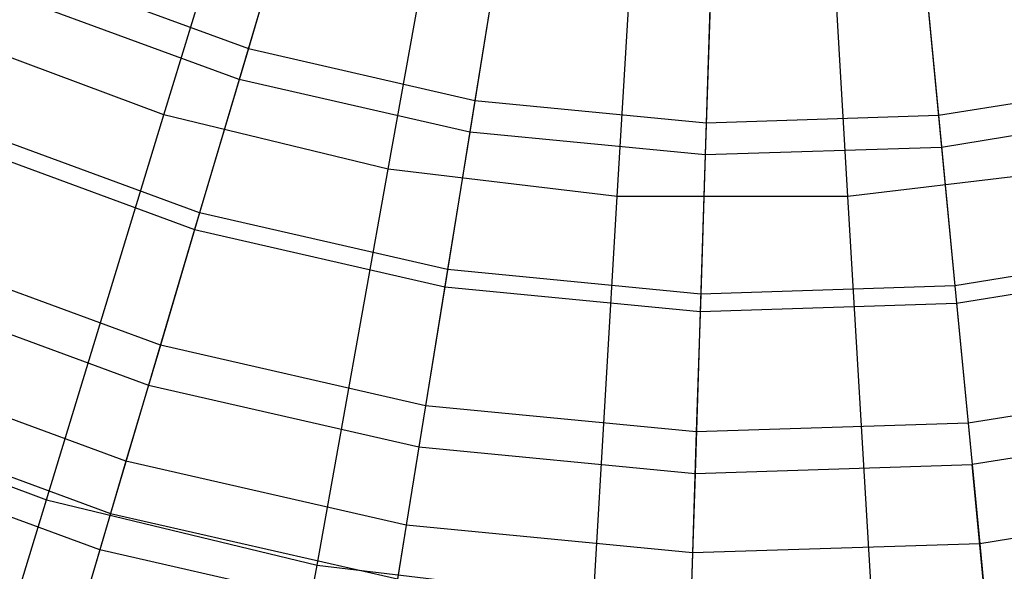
# Model space of a CAD drawing. Extents: x -6 to 6.5, y 0.1 to 12.5.
# Tile 14 of 44: x -0.209 to 0.482, y 3.885 to 4.271. Entities that reach past the tile are written whole.
import ezdxf

# ---------------------------------------------------------------- set-up
doc = ezdxf.new("R2010")
doc.units = 0
doc.header["$LTSCALE"] = 2.54
doc.layers.get('0').update_dxf_attribs({"color": 13, "linetype": 'CONTINUOUS'})

# ---------------------------------------------------------------- blocks, each defined once
blk = doc.blocks.new('GRUPUJ_1')
at = {"color": 0}
for p, q in [((5.85103, 4.14347, 17.80599), (5.94012, 4.43522, 17.91761)), ((5.85103, 4.14347, 17.80599), (5.94012, 4.43522, 17.91761)), ((6.00835, 4.10546, 17.80599), (6.06231, 4.40569, 17.91761)), ((6.00835, 4.10546, 17.80599), (6.06231, 4.40569, 17.91761)), ((6.16907, 4.08631, 17.80599), (6.18714, 4.39082, 17.91761)), ((6.16907, 4.08631, 17.80599), (6.18714, 4.39082, 17.91761)), ((6.33093, 4.08631, 17.80599), (6.31286, 4.39082, 17.91761)), ((6.33093, 4.08631, 17.80599), (6.31286, 4.39082, 17.91761)), ((5.95243, 4.33215, 13.50327), (5.91021, 4.18991, 13.14917)), ((5.95243, 4.33215, 13.50327), (5.91021, 4.18991, 13.14917)), ((6.09287, 4.3001, 13.50327), (6.06919, 4.15362, 13.14917)), ((6.09287, 4.3001, 13.50327), (6.06919, 4.15362, 13.14917)), ((6.38023, 4.29088, 13.50327), (6.39447, 4.14319, 13.14917)), ((6.38023, 4.29088, 13.50327), (6.39447, 4.14319, 13.14917)), ((6.23625, 4.28626, 13.50327), (6.2315, 4.13796, 13.14917)), ((6.23625, 4.28626, 13.50327), (6.2315, 4.13796, 13.14917)), ((5.93373, 4.26915, 8.19713), (5.90379, 4.16826, 8.34908)), ((5.93373, 4.26915, 8.19713), (5.90379, 4.16826, 8.34908)), ((5.75719, 4.24622, 13.14917), (5.91021, 4.18991, 13.14917)), ((5.75719, 4.24622, 13.14917), (5.91021, 4.18991, 13.14917)), ((6.08238, 4.23522, 8.19713), (6.06558, 4.13133, 8.34908)), ((6.08238, 4.23522, 8.19713), (6.06558, 4.13133, 8.34908)), ((5.90379, 4.16826, 8.34908), (5.74804, 4.22557, 8.34908)), ((5.90379, 4.16826, 8.34908), (5.74804, 4.22557, 8.34908)), ((6.38654, 4.22547, 8.19713), (6.39664, 4.12071, 8.34908)), ((6.38654, 4.22547, 8.19713), (6.39664, 4.12071, 8.34908)), ((6.23414, 4.22058, 8.19713), (6.23077, 4.1154, 8.34908)), ((6.23414, 4.22058, 8.19713), (6.23077, 4.1154, 8.34908)), ((5.85103, 4.14347, 17.80599), (5.6993, 4.19983, 17.80599)), ((5.85103, 4.14347, 17.80599), (5.6993, 4.19983, 17.80599)), ((5.91021, 4.18991, 13.14917), (5.87255, 4.063, 12.78226)), ((5.91021, 4.18991, 13.14917), (5.87255, 4.063, 12.78226)), ((5.91021, 4.18991, 13.14917), (6.06919, 4.15362, 13.14917)), ((5.91021, 4.18991, 13.14917), (6.06919, 4.15362, 13.14917)), ((5.90379, 4.16826, 8.34908), (5.87602, 4.0747, 8.52105)), ((5.90379, 4.16826, 8.34908), (5.87602, 4.0747, 8.52105)), ((6.06558, 4.13133, 8.34908), (5.90379, 4.16826, 8.34908)), ((6.06558, 4.13133, 8.34908), (5.90379, 4.16826, 8.34908)), ((6.39447, 4.14319, 13.14917), (6.55544, 4.16922, 13.14917)), ((6.39447, 4.14319, 13.14917), (6.55544, 4.16922, 13.14917)), ((6.06919, 4.15362, 13.14917), (6.04806, 4.02294, 12.78226)), ((6.06919, 4.15362, 13.14917), (6.04806, 4.02294, 12.78226)), ((6.06919, 4.15362, 13.14917), (6.2315, 4.13796, 13.14917)), ((6.06919, 4.15362, 13.14917), (6.2315, 4.13796, 13.14917)), ((6.56047, 4.1472, 8.34908), (6.39664, 4.12071, 8.34908)), ((6.56047, 4.1472, 8.34908), (6.39664, 4.12071, 8.34908)), ((5.76863, 3.87364, 17.67508), (5.85103, 4.14347, 17.80599)), ((5.76863, 3.87364, 17.67508), (5.85103, 4.14347, 17.80599)), ((6.00835, 4.10546, 17.80599), (5.85103, 4.14347, 17.80599)), ((6.00835, 4.10546, 17.80599), (5.85103, 4.14347, 17.80599)), ((6.2315, 4.13796, 13.14917), (6.39447, 4.14319, 13.14917)), ((6.2315, 4.13796, 13.14917), (6.39447, 4.14319, 13.14917)), ((6.39447, 4.14319, 13.14917), (6.40718, 4.01143, 12.78226)), ((6.39447, 4.14319, 13.14917), (6.40718, 4.01143, 12.78226)), ((5.87602, 4.0747, 8.52105), (5.70854, 4.13633, 8.52105)), ((5.87602, 4.0747, 8.52105), (5.70854, 4.13633, 8.52105)), ((6.06558, 4.13133, 8.34908), (6.05001, 4.03499, 8.52105)), ((6.06558, 4.13133, 8.34908), (6.05001, 4.03499, 8.52105)), ((6.23077, 4.1154, 8.34908), (6.06558, 4.13133, 8.34908)), ((6.23077, 4.1154, 8.34908), (6.06558, 4.13133, 8.34908)), ((6.2315, 4.13796, 13.14917), (6.22725, 4.00566, 12.78226)), ((6.2315, 4.13796, 13.14917), (6.22725, 4.00566, 12.78226)), ((5.7036, 4.12518, 12.78226), (5.87255, 4.063, 12.78226)), ((5.7036, 4.12518, 12.78226), (5.87255, 4.063, 12.78226)), ((6.39664, 4.12071, 8.34908), (6.23077, 4.1154, 8.34908)), ((6.39664, 4.12071, 8.34908), (6.23077, 4.1154, 8.34908)), ((6.39664, 4.12071, 8.34908), (6.40601, 4.02357, 8.52105)), ((6.39664, 4.12071, 8.34908), (6.40601, 4.02357, 8.52105)), ((6.23077, 4.1154, 8.34908), (6.22764, 4.01785, 8.52105)), ((6.23077, 4.1154, 8.34908), (6.22764, 4.01785, 8.52105)), ((5.95845, 3.82777, 17.67508), (6.00835, 4.10546, 17.80599)), ((5.95845, 3.82777, 17.67508), (6.00835, 4.10546, 17.80599)), ((6.16907, 4.08631, 17.80599), (6.00835, 4.10546, 17.80599)), ((6.16907, 4.08631, 17.80599), (6.00835, 4.10546, 17.80599)), ((6.49165, 4.10546, 17.80599), (6.33093, 4.08631, 17.80599)), ((6.49165, 4.10546, 17.80599), (6.33093, 4.08631, 17.80599)), ((6.15236, 3.80467, 17.67508), (6.16907, 4.08631, 17.80599)), ((6.15236, 3.80467, 17.67508), (6.16907, 4.08631, 17.80599)), ((6.33093, 4.08631, 17.80599), (6.16907, 4.08631, 17.80599)), ((6.33093, 4.08631, 17.80599), (6.16907, 4.08631, 17.80599)), ((6.34764, 3.80467, 17.67508), (6.33093, 4.08631, 17.80599)), ((6.34764, 3.80467, 17.67508), (6.33093, 4.08631, 17.80599)), ((5.87602, 4.0747, 8.52105), (5.84851, 3.98199, 8.73334)), ((5.87602, 4.0747, 8.52105), (5.84851, 3.98199, 8.73334)), ((6.05001, 4.03499, 8.52105), (5.87602, 4.0747, 8.52105)), ((6.05001, 4.03499, 8.52105), (5.87602, 4.0747, 8.52105)), ((5.87255, 4.063, 12.78226), (5.8402, 3.95401, 12.41018)), ((5.87255, 4.063, 12.78226), (5.8402, 3.95401, 12.41018)), ((5.87255, 4.063, 12.78226), (6.04806, 4.02294, 12.78226)), ((5.87255, 4.063, 12.78226), (6.04806, 4.02294, 12.78226)), ((6.58219, 4.05205, 8.52105), (6.40601, 4.02357, 8.52105)), ((6.58219, 4.05205, 8.52105), (6.40601, 4.02357, 8.52105)), ((5.84851, 3.98199, 8.73334), (5.6694, 4.04791, 8.73334)), ((5.84851, 3.98199, 8.73334), (5.6694, 4.04791, 8.73334)), ((6.05001, 4.03499, 8.52105), (6.03457, 3.93952, 8.73334)), ((6.05001, 4.03499, 8.52105), (6.03457, 3.93952, 8.73334)), ((6.22764, 4.01785, 8.52105), (6.05001, 4.03499, 8.52105)), ((6.22764, 4.01785, 8.52105), (6.05001, 4.03499, 8.52105)), ((6.40718, 4.01143, 12.78226), (6.5849, 4.04016, 12.78226)), ((6.40718, 4.01143, 12.78226), (6.5849, 4.04016, 12.78226)), ((5.65758, 4.02122, 12.41018), (5.8402, 3.95401, 12.41018)), ((5.65758, 4.02122, 12.41018), (5.8402, 3.95401, 12.41018)), ((6.04806, 4.02294, 12.78226), (6.02991, 3.91071, 12.41018)), ((6.04806, 4.02294, 12.78226), (6.02991, 3.91071, 12.41018)), ((6.04806, 4.02294, 12.78226), (6.22725, 4.00566, 12.78226)), ((6.04806, 4.02294, 12.78226), (6.22725, 4.00566, 12.78226)), ((6.40601, 4.02357, 8.52105), (6.22764, 4.01785, 8.52105)), ((6.40601, 4.02357, 8.52105), (6.22764, 4.01785, 8.52105)), ((6.40601, 4.02357, 8.52105), (6.4153, 3.92732, 8.73334)), ((6.40601, 4.02357, 8.52105), (6.4153, 3.92732, 8.73334)), ((6.22764, 4.01785, 8.52105), (6.22454, 3.9212, 8.73334)), ((6.22764, 4.01785, 8.52105), (6.22454, 3.9212, 8.73334)), ((6.22725, 4.00566, 12.78226), (6.40718, 4.01143, 12.78226)), ((6.22725, 4.00566, 12.78226), (6.40718, 4.01143, 12.78226)), ((6.40718, 4.01143, 12.78226), (6.4181, 3.89826, 12.41018)), ((6.40718, 4.01143, 12.78226), (6.4181, 3.89826, 12.41018)), ((6.22725, 4.00566, 12.78226), (6.22361, 3.89202, 12.41018)), ((6.22725, 4.00566, 12.78226), (6.22361, 3.89202, 12.41018)), ((5.84851, 3.98199, 8.73334), (5.82435, 3.90059, 8.97032)), ((5.84851, 3.98199, 8.73334), (5.82435, 3.90059, 8.97032)), ((6.03457, 3.93952, 8.73334), (5.84851, 3.98199, 8.73334)), ((6.03457, 3.93952, 8.73334), (5.84851, 3.98199, 8.73334)), ((5.82435, 3.90059, 8.97032), (5.63502, 3.97026, 8.97032)), ((5.82435, 3.90059, 8.97032), (5.63502, 3.97026, 8.97032)), ((5.8402, 3.95401, 12.41018), (5.81349, 3.86401, 12.03717)), ((5.8402, 3.95401, 12.41018), (5.81349, 3.86401, 12.03717)), ((5.8402, 3.95401, 12.41018), (6.02991, 3.91071, 12.41018)), ((5.8402, 3.95401, 12.41018), (6.02991, 3.91071, 12.41018)), ((6.6037, 3.95778, 8.73334), (6.4153, 3.92732, 8.73334)), ((6.6037, 3.95778, 8.73334), (6.4153, 3.92732, 8.73334)), ((5.58556, 3.94164, 17.67508), (5.76863, 3.87364, 17.67508)), ((5.58556, 3.94164, 17.67508), (5.76863, 3.87364, 17.67508)), ((6.03457, 3.93952, 8.73334), (6.02102, 3.8557, 8.97032)), ((6.03457, 3.93952, 8.73334), (6.02102, 3.8557, 8.97032)), ((6.22454, 3.9212, 8.73334), (6.03457, 3.93952, 8.73334)), ((6.22454, 3.9212, 8.73334), (6.03457, 3.93952, 8.73334)), ((5.61958, 3.93537, 12.03717), (5.81349, 3.86401, 12.03717)), ((5.61958, 3.93537, 12.03717), (5.81349, 3.86401, 12.03717)), ((6.4153, 3.92732, 8.73334), (6.22454, 3.9212, 8.73334)), ((6.4153, 3.92732, 8.73334), (6.22454, 3.9212, 8.73334)), ((6.4153, 3.92732, 8.73334), (6.42345, 3.84279, 8.97032)), ((6.4153, 3.92732, 8.73334), (6.42345, 3.84279, 8.97032)), ((6.6102, 3.92932, 12.41018), (6.4181, 3.89826, 12.41018)), ((6.6102, 3.92932, 12.41018), (6.4181, 3.89826, 12.41018)), ((6.22454, 3.9212, 8.73334), (6.22182, 3.83633, 8.97032)), ((6.22454, 3.9212, 8.73334), (6.22182, 3.83633, 8.97032)), ((5.80593, 3.83854, 9.20059), (5.60882, 3.91107, 9.20059)), ((5.80593, 3.83854, 9.20059), (5.60882, 3.91107, 9.20059)), ((6.02991, 3.91071, 12.41018), (6.01493, 3.81803, 12.03717)), ((6.02991, 3.91071, 12.41018), (6.01493, 3.81803, 12.03717)), ((6.02991, 3.91071, 12.41018), (6.22361, 3.89202, 12.41018)), ((6.02991, 3.91071, 12.41018), (6.22361, 3.89202, 12.41018)), ((5.82435, 3.90059, 8.97032), (5.80593, 3.83854, 9.20059)), ((5.82435, 3.90059, 8.97032), (5.80593, 3.83854, 9.20059)), ((6.02102, 3.8557, 8.97032), (5.82435, 3.90059, 8.97032)), ((6.02102, 3.8557, 8.97032), (5.82435, 3.90059, 8.97032)), ((6.22361, 3.89202, 12.41018), (6.4181, 3.89826, 12.41018)), ((6.22361, 3.89202, 12.41018), (6.4181, 3.89826, 12.41018)), ((6.42712, 3.80481, 12.03717), (6.4181, 3.89826, 12.41018)), ((6.42712, 3.80481, 12.03717), (6.4181, 3.89826, 12.41018)), ((6.22361, 3.89202, 12.41018), (6.2206, 3.79819, 12.03717)), ((6.22361, 3.89202, 12.41018), (6.2206, 3.79819, 12.03717)), ((5.69408, 3.62952, 17.52803), (5.76863, 3.87364, 17.67508)), ((5.69408, 3.62952, 17.52803), (5.76863, 3.87364, 17.67508)), ((5.76863, 3.87364, 17.67508), (5.95845, 3.82777, 17.67508)), ((5.76863, 3.87364, 17.67508), (5.95845, 3.82777, 17.67508)), ((6.6226, 3.87499, 8.97032), (6.42345, 3.84279, 8.97032)), ((6.6226, 3.87499, 8.97032), (6.42345, 3.84279, 8.97032)), ((5.81349, 3.86401, 12.03717), (5.79237, 3.79284, 11.66234)), ((5.81349, 3.86401, 12.03717), (5.79237, 3.79284, 11.66234)), ((5.81349, 3.86401, 12.03717), (6.01493, 3.81803, 12.03717)), ((5.81349, 3.86401, 12.03717), (6.01493, 3.81803, 12.03717)), ((6.02102, 3.8557, 8.97032), (6.01069, 3.7918, 9.20059)), ((6.02102, 3.8557, 8.97032), (6.01069, 3.7918, 9.20059)), ((6.22182, 3.83633, 8.97032), (6.02102, 3.8557, 8.97032)), ((6.22182, 3.83633, 8.97032), (6.02102, 3.8557, 8.97032)), ((6.42345, 3.84279, 8.97032), (6.22182, 3.83633, 8.97032)), ((6.42345, 3.84279, 8.97032), (6.22182, 3.83633, 8.97032)), ((6.42345, 3.84279, 8.97032), (6.42967, 3.77837, 9.20059)), ((6.42345, 3.84279, 8.97032), (6.42967, 3.77837, 9.20059)), ((5.80593, 3.83854, 9.20059), (5.78843, 3.77958, 9.48918)), ((5.80593, 3.83854, 9.20059), (5.78843, 3.77958, 9.48918)), ((6.01069, 3.7918, 9.20059), (5.80593, 3.83854, 9.20059)), ((6.01069, 3.7918, 9.20059), (5.80593, 3.83854, 9.20059)), ((6.22182, 3.83633, 8.97032), (6.21975, 3.77164, 9.20059)), ((6.22182, 3.83633, 8.97032), (6.21975, 3.77164, 9.20059)), ((5.91329, 3.57655, 17.52803), (5.95845, 3.82777, 17.67508)), ((5.91329, 3.57655, 17.52803), (5.95845, 3.82777, 17.67508)), ((5.95845, 3.82777, 17.67508), (6.15236, 3.80467, 17.67508)), ((5.95845, 3.82777, 17.67508), (6.15236, 3.80467, 17.67508))]:
    blk.add_line(p, q, dxfattribs=at)

msp = doc.modelspace()

# ---------------------------------------------------------------- block references
at = {"color": 0}
msp.add_blockref('GRUPUJ_1', (-5.95897, 0.06113, 0.25011), dxfattribs=at)

doc.saveas('drawing.dxf')
